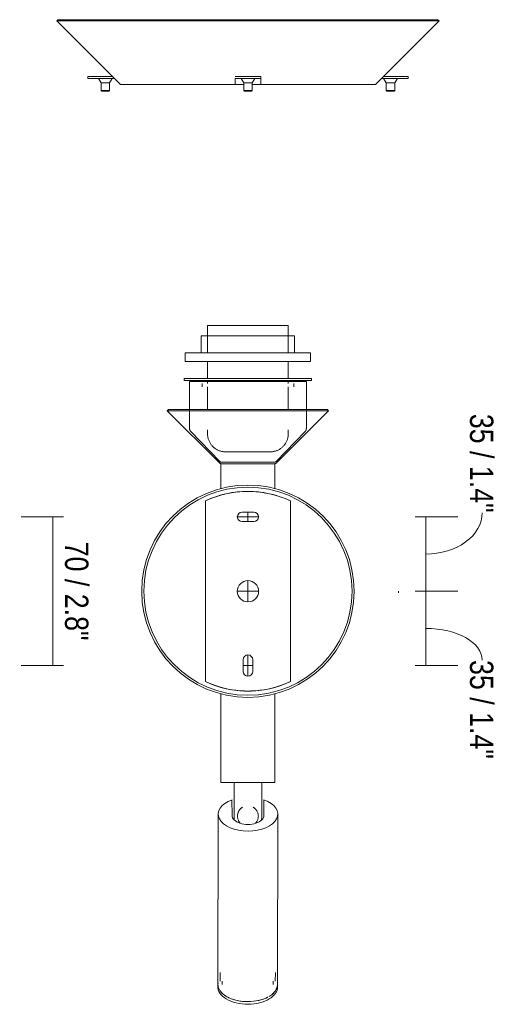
# Model space of a CAD drawing. Header units: millimetres. Extents: x -6679 to -4645, y 0 to 6729.
# Tile 4 of 5: x -4869 to -4645, y 106 to 569. Entities that reach past the tile are written whole.
import ezdxf

# ---------------------------------------------------------------- set-up
doc = ezdxf.new("R2010")
doc.units = ezdxf.units.MM
for name, color, linetype, lineweight in [('Cotas', 7, 'Continuous', 9), ('Cotas-5', 7, 'Continuous', 9), ('Lighthing Fixture Detail Wide Black', 7, 'Continuous', 20), ('Luminarias', 7, 'Continuous', 20)]:
    doc.layers.add(name, color=color, linetype=linetype, lineweight=lineweight)
doc.styles.add('Arial Narrow', font='Arialn.ttf', dxfattribs={"height": 11})
doc.dimstyles.new('FARO_-_2_2mm_Arial_Narrow_mm_Inch_Right', dxfattribs={"dimscale": 304.8, "dimtxt": 11.257741, "dimasz": 0, "dimexe": 0.049213, "dimexo": 0.0625, "dimgap": 0.008202, "dimtad": 1, "dimdec": 0, "dimzin": 0, "dimdsep": 46, "dimtxsty": 'Arial Narrow', "dimblk1": 'NONE', "dimblk2": 'NONE', "dimsah": 1, "dimcen": 0.09, "dimadec": 0, "dimazin": 0, "dimtfac": 1, "dimtdec": 4, "dimtix": 1, "dimtmove": 0, "dimatfit": 3, "dimfxl": 0.016404, "dimfxlon": 1, "dimtvp": 1, "dimtolj": 1, "dimtzin": 0, "dimarcsym": 2})
doc.dimstyles.new('FARO_-_2_2mm_Arial_Narrow_mm_Inch_Right_1', dxfattribs={"dimscale": 304.8, "dimtxt": 11.257741, "dimasz": 0, "dimexe": 0.049213, "dimexo": 0.0625, "dimgap": 0.008202, "dimtad": 1, "dimdec": 0, "dimzin": 0, "dimdsep": 46, "dimtxsty": 'Arial Narrow', "dimblk1": 'NONE', "dimblk2": 'NONE', "dimsah": 1, "dimcen": 0.09, "dimadec": 0, "dimazin": 0, "dimtfac": 1, "dimtdec": 4, "dimtix": 1, "dimtmove": 1, "dimatfit": 3, "dimfxl": 0.016404, "dimfxlon": 1, "dimtvp": 1, "dimtolj": 1, "dimtzin": 0, "dimarcsym": 2})

# ---------------------------------------------------------------- blocks, each defined once
blk = doc.blocks.new('20302 - 20302 SAVOY White structure wall lamp with LED reader-474468-Alzado_PDF Fixing')
at = {"layer": 'Luminarias', "color": 253, "lineweight": 9, "true_color": 0xaaaaaa}
for p, q in [((6490.06, 569.08), (6489.5, 568.51)), ((6489.5, 568.51), (6519.5, 538.51)), ((6501.57, 568.51), (6489.5, 568.51)), ((6490.07, 569.08), (6502.06, 569.08)), ((6501.57, 568.51), (6669.49, 568.51)), ((6668.92, 569.08), (6502.06, 569.08)), ((6639.5, 538.51), (6669.5, 568.51)), ((6669.5, 568.51), (6668.93, 569.08)), ((6504.1, 542.4), (6504.1, 541.4)), ((6504.1, 542.4), (6504.6, 542.4)), ((6515.61, 542.4), (6504.6, 542.4)), ((6573.52, 542.4), (6573.53, 542.4)), ((6573.53, 542.4), (6574.53, 542.4)), ((6574.53, 542.4), (6584.53, 542.4)), ((6584.53, 542.4), (6585.53, 542.4)), ((6585.53, 541.4), (6585.53, 542.4)), ((6654.36, 542.4), (6643.37, 542.4)), ((6654.36, 542.4), (6654.86, 542.4)), ((6654.86, 541.4), (6654.86, 542.4)), ((6504.6, 541.4), (6504.1, 541.4)), ((6504.6, 541.4), (6516.61, 541.4)), ((6509.11, 541.4), (6510.36, 539.4)), ((6510.36, 539.4), (6510.36, 535.7)), ((6510.63, 539.4), (6510.39, 539.4)), ((6510.63, 539.4), (6514.33, 539.4)), ((6514.36, 539.4), (6515.61, 541.4)), ((6514.36, 535.7), (6514.36, 539.4)), ((6527.55, 538.51), (6519.5, 538.51)), ((6527.55, 538.51), (6573.52, 538.51)), ((6573.52, 541.4), (6573.53, 541.4)), ((6573.52, 538.51), (6573.52, 541.4)), ((6577.56, 538.51), (6573.52, 538.51)), ((6574.53, 541.4), (6573.53, 541.4)), ((6584.53, 541.4), (6574.53, 541.4)), ((6576.28, 541.4), (6577.53, 539.4)), ((6577.53, 539.4), (6577.53, 535.7)), ((6577.8, 539.4), (6577.56, 539.4)), ((6577.8, 539.4), (6581.5, 539.4)), ((6585.52, 538.51), (6581.5, 538.51)), ((6581.53, 539.4), (6582.78, 541.4)), ((6581.53, 535.7), (6581.53, 539.4)), ((6585.53, 541.4), (6584.53, 541.4)), ((6585.52, 538.51), (6585.52, 541.4)), ((6585.52, 538.51), (6639.49, 538.51)), ((6642.37, 541.4), (6654.36, 541.4)), ((6643.34, 541.4), (6644.59, 539.4)), ((6644.59, 539.4), (6644.59, 535.7)), ((6644.86, 539.4), (6644.62, 539.4)), ((6644.86, 539.4), (6648.56, 539.4)), ((6648.59, 539.4), (6649.84, 541.4)), ((6648.59, 535.7), (6648.59, 539.4)), ((6654.86, 541.4), (6654.36, 541.4)), ((6510.36, 535.7), (6510.66, 535.4)), ((6510.39, 535.7), (6510.63, 535.7)), ((6514.33, 535.7), (6510.63, 535.7)), ((6510.69, 535.4), (6510.89, 535.4)), ((6510.89, 535.4), (6514.04, 535.4)), ((6514.06, 535.4), (6514.36, 535.7)), ((6577.53, 535.7), (6577.83, 535.4)), ((6577.56, 535.7), (6577.8, 535.7)), ((6581.5, 535.7), (6577.8, 535.7)), ((6577.85, 535.4), (6578.06, 535.4)), ((6578.06, 535.4), (6581.2, 535.4)), ((6581.23, 535.4), (6581.53, 535.7)), ((6644.59, 535.7), (6644.89, 535.4)), ((6644.62, 535.7), (6644.86, 535.7)), ((6648.56, 535.7), (6644.86, 535.7)), ((6645.12, 535.4), (6644.92, 535.4)), ((6645.12, 535.4), (6648.27, 535.4)), ((6648.29, 535.4), (6648.59, 535.7)), ((6560.5, 425.1), (6560.5, 412.2)), ((6560.5, 425.1), (6579.5, 425.1)), ((6579.5, 425.1), (6598.5, 425.1)), ((6598.5, 412.2), (6598.5, 425.1)), ((6557.55, 420.2), (6557.55, 412.2)), ((6557.55, 420.2), (6579.5, 420.2)), ((6579.5, 420.2), (6601.44, 420.2)), ((6601.44, 412.2), (6601.44, 420.2)), ((6550, 412.2), (6550, 408.2)), ((6579.5, 412.2), (6550, 412.2)), ((6550, 408.2), (6579.5, 408.2)), ((6560.5, 408.2), (6560.5, 400.2)), ((6609, 412.2), (6579.5, 412.2)), ((6579.5, 408.2), (6609, 408.2)), ((6598.5, 400.2), (6598.5, 408.2)), ((6609, 408.2), (6609, 412.2)), ((6549.5, 400.2), (6549.5, 399.2)), ((6579.39, 400.2), (6549.5, 400.2)), ((6549.5, 399.2), (6579.39, 399.2)), ((6552, 398.8), (6552, 376.61)), ((6552.44, 398.8), (6552, 398.8)), ((6606.96, 398.8), (6552.44, 398.8)), ((6560.5, 399.2), (6560.5, 397.81)), ((6579.39, 400.2), (6609.44, 400.2)), ((6609.44, 399.2), (6579.39, 399.2)), ((6598.5, 397.81), (6598.5, 399.2)), ((6607, 376.61), (6607, 398.8)), ((6609.5, 399.2), (6609.5, 400.2)), ((6557.89, 397.81), (6557.89, 396.2)), ((6560.5, 396.2), (6560.5, 385.57)), ((6598.5, 385.57), (6598.5, 396.2)), ((6601.1, 396.2), (6601.1, 397.81)), ((6542.06, 385.57), (6541.5, 385)), ((6541.5, 385), (6566.06, 360.44)), ((6541.5, 385), (6566.36, 385)), ((6566.55, 385.57), (6542.07, 385.57)), ((6617.49, 385), (6566.36, 385)), ((6566.55, 385.57), (6616.92, 385.57)), ((6592.94, 360.44), (6617.5, 385)), ((6617.5, 385), (6616.93, 385.57)), ((6560.5, 376), (6560.5, 374.14)), ((6598.5, 374.14), (6598.5, 376.02)), ((6552.56, 375.22), (6566.2, 361.1)), ((6592.79, 361.1), (6606.43, 375.22)), ((6566.8, 360), (6566.8, 348.29)), ((6579.5, 360), (6566.8, 360)), ((6592.2, 360), (6579.5, 360)), ((6592.2, 348.29), (6592.2, 360)), ((6566.8, 251.71), (6566.8, 210)), ((6592.2, 210), (6592.2, 251.71)), ((6579.5, 210), (6566.8, 210)), ((6573, 210), (6573, 193.5)), ((6579.5, 210), (6592.2, 210)), ((6586, 193.5), (6586, 210)), ((6571.99, 201.86), (6572.02, 194.51)), ((6586.99, 201.86), (6587.02, 194.51)), ((6565.52, 195.11), (6565.39, 114.83)), ((6593.39, 114.78), (6593.52, 195.06)), ((6566.4, 120.56), (6566.39, 116.47)), ((6567.38, 116.46), (6567.38, 114.83)), ((6591.4, 114.79), (6591.4, 116.43)), ((6592.39, 116.42), (6592.4, 120.52)), ((6565.39, 114.83), (6565.39, 113.6)), ((6593.39, 113.56), (6593.39, 114.78))]:
    blk.add_line(p, q, dxfattribs=at)
at = {"layer": 'Luminarias', "color": 253, "lineweight": 9, "true_color": 0xaaaaaa, "flags": 128}
for points in [[(6552.56, 375.22), (6552.5, 375.28), (6552.45, 375.34), (6552.4, 375.4), (6552.35, 375.47), (6552.31, 375.53), (6552.27, 375.6), (6552.23, 375.67), (6552.19, 375.74), (6552.16, 375.81), (6552.13, 375.89), (6552.1, 375.96), (6552.08, 376.04), (6552.06, 376.12), (6552.04, 376.19), (6552.02, 376.27), (6552.01, 376.35), (6552, 376.43), (6552, 376.51), (6552, 376.59), (6552, 376.61)], [(6607, 376.61), (6606.99, 376.53), (6606.99, 376.45), (6606.98, 376.37), (6606.97, 376.29), (6606.96, 376.21), (6606.94, 376.13), (6606.92, 376.06), (6606.89, 375.98), (6606.87, 375.9), (6606.84, 375.83), (6606.81, 375.76), (6606.77, 375.69), (6606.73, 375.61), (6606.69, 375.55), (6606.65, 375.48), (6606.6, 375.41), (6606.55, 375.35), (6606.5, 375.29), (6606.45, 375.23), (6606.43, 375.22)], [(6568.89, 365.6), (6568.69, 365.61), (6568.35, 365.63), (6568.01, 365.66), (6567.67, 365.71), (6567.34, 365.77), (6567, 365.84), (6566.67, 365.93), (6566.35, 366.03), (6566.02, 366.15), (6565.71, 366.27), (6565.4, 366.41), (6565.09, 366.56), (6564.79, 366.73), (6564.5, 366.9), (6564.21, 367.09), (6563.93, 367.29), (6563.66, 367.5), (6563.4, 367.72), (6563.15, 367.95), (6562.91, 368.19), (6562.68, 368.44), (6562.45, 368.7), (6562.24, 368.96), (6562.04, 369.24), (6561.85, 369.52), (6561.67, 369.81), (6561.5, 370.11), (6561.35, 370.42), (6561.21, 370.73), (6561.08, 371.04), (6560.96, 371.36), (6560.85, 371.69), (6560.76, 372.02), (6560.68, 372.35), (6560.62, 372.69), (6560.57, 373.02), (6560.53, 373.36), (6560.51, 373.7), (6560.5, 374.04), (6560.5, 374.14)], [(6598.5, 374.14), (6598.49, 373.79), (6598.47, 373.45), (6598.43, 373.11), (6598.39, 372.78), (6598.33, 372.44), (6598.25, 372.11), (6598.16, 371.78), (6598.06, 371.45), (6597.95, 371.13), (6597.82, 370.81), (6597.68, 370.5), (6597.53, 370.19), (6597.37, 369.89), (6597.19, 369.6), (6597, 369.32), (6596.81, 369.04), (6596.6, 368.77), (6596.38, 368.51), (6596.15, 368.26), (6595.91, 368.01), (6595.66, 367.78), (6595.4, 367.56), (6595.13, 367.34), (6594.86, 367.14), (6594.57, 366.95), (6594.28, 366.77), (6593.98, 366.61), (6593.68, 366.45), (6593.37, 366.31), (6593.05, 366.18), (6592.73, 366.06), (6592.41, 365.96), (6592.08, 365.87), (6591.75, 365.79), (6591.41, 365.72), (6591.07, 365.67), (6590.73, 365.64), (6590.39, 365.61), (6590.05, 365.6), (6589.96, 365.6)], [(6571.34, 365.6), (6571.17, 365.6), (6570.92, 365.6), (6570.69, 365.6), (6570.47, 365.6), (6570.27, 365.6), (6570.08, 365.6), (6569.9, 365.6), (6569.74, 365.6), (6569.6, 365.6), (6569.47, 365.6), (6569.36, 365.6), (6569.26, 365.6), (6569.18, 365.6), (6569.12, 365.6), (6569.07, 365.6), (6569.05, 365.6), (6569.03, 365.6), (6569.03, 365.6)], [(6569.03, 365.6), (6569.04, 365.6), (6569.07, 365.6), (6569.11, 365.6), (6569.17, 365.6), (6569.24, 365.6), (6569.33, 365.6), (6569.44, 365.6), (6569.56, 365.6), (6569.7, 365.6), (6569.86, 365.6), (6570.03, 365.6), (6570.21, 365.6), (6570.41, 365.6), (6570.63, 365.6), (6570.86, 365.6), (6571.1, 365.6), (6571.36, 365.6), (6571.63, 365.6), (6571.91, 365.6), (6572.21, 365.6), (6572.51, 365.6), (6572.83, 365.6), (6573.16, 365.6), (6573.49, 365.6), (6573.84, 365.6), (6574.2, 365.6), (6574.56, 365.6), (6574.94, 365.6), (6575.32, 365.6), (6575.7, 365.6), (6576.1, 365.6), (6576.5, 365.6), (6576.9, 365.6), (6577.31, 365.6), (6577.72, 365.6), (6578.13, 365.6), (6578.55, 365.6), (6578.96, 365.6), (6579.38, 365.6), (6579.5, 365.6)], [(6579.5, 365.6), (6579.91, 365.6), (6580.33, 365.6), (6580.75, 365.6), (6581.16, 365.6), (6581.57, 365.6), (6581.98, 365.6), (6582.39, 365.6), (6582.79, 365.6), (6583.18, 365.6), (6583.57, 365.6), (6583.95, 365.6), (6584.33, 365.6), (6584.7, 365.6), (6585.05, 365.6), (6585.4, 365.6), (6585.74, 365.6), (6586.08, 365.6), (6586.4, 365.6), (6586.7, 365.6), (6587, 365.6), (6587.29, 365.6), (6587.56, 365.6), (6587.82, 365.6), (6588.07, 365.6), (6588.3, 365.6), (6588.52, 365.6), (6588.72, 365.6), (6588.91, 365.6), (6589.09, 365.6), (6589.25, 365.6), (6589.39, 365.6), (6589.52, 365.6), (6589.63, 365.6), (6589.73, 365.6), (6589.81, 365.6), (6589.87, 365.6), (6589.92, 365.6), (6589.95, 365.6), (6589.96, 365.6), (6589.96, 365.6)], [(6589.96, 365.6), (6589.95, 365.6), (6589.93, 365.6), (6589.88, 365.6), (6589.83, 365.6), (6589.75, 365.6), (6589.66, 365.6), (6589.55, 365.6), (6589.43, 365.6), (6589.29, 365.6), (6589.13, 365.6), (6588.96, 365.6), (6588.78, 365.6), (6588.58, 365.6), (6588.36, 365.6), (6588.13, 365.6), (6587.89, 365.6), (6587.63, 365.6)], [(6567.06, 360), (6567, 360), (6566.94, 360.01), (6566.88, 360.02), (6566.82, 360.03), (6566.76, 360.04), (6566.7, 360.06), (6566.65, 360.08), (6566.59, 360.1), (6566.53, 360.12), (6566.48, 360.14), (6566.42, 360.17), (6566.37, 360.2), (6566.32, 360.23), (6566.27, 360.26), (6566.22, 360.3), (6566.17, 360.33), (6566.13, 360.37), (6566.08, 360.41), (6566.06, 360.44)], [(6566.92, 360.8), (6566.88, 360.8), (6566.84, 360.8), (6566.8, 360.81), (6566.76, 360.81), (6566.72, 360.82), (6566.68, 360.83), (6566.64, 360.84), (6566.61, 360.85), (6566.57, 360.86), (6566.53, 360.88), (6566.49, 360.9), (6566.46, 360.91), (6566.42, 360.93), (6566.39, 360.95), (6566.36, 360.97), (6566.32, 361), (6566.29, 361.02), (6566.26, 361.05), (6566.23, 361.08), (6566.2, 361.1), (6566.2, 361.1)], [(6567.98, 360.8), (6567.92, 360.8), (6567.73, 360.8), (6567.57, 360.8), (6567.42, 360.8), (6567.29, 360.8), (6567.18, 360.8), (6567.08, 360.8), (6567.01, 360.8), (6566.96, 360.8), (6566.93, 360.8), (6566.92, 360.8)], [(6566.92, 360.8), (6566.93, 360.8), (6566.96, 360.8), (6567.01, 360.8), (6567.08, 360.8), (6567.12, 360.8)], [(6567.12, 360.8), (6567.22, 360.8), (6567.34, 360.8), (6567.48, 360.8), (6567.64, 360.8), (6567.82, 360.8), (6568.01, 360.8), (6568.23, 360.8), (6568.46, 360.8), (6568.71, 360.8), (6568.97, 360.8), (6569.26, 360.8), (6569.56, 360.8), (6569.87, 360.8), (6570.21, 360.8), (6570.55, 360.8), (6570.91, 360.8), (6571.29, 360.8), (6571.68, 360.8), (6572.08, 360.8), (6572.49, 360.8), (6572.91, 360.8), (6573.34, 360.8), (6573.79, 360.8), (6574.24, 360.8), (6574.7, 360.8), (6575.17, 360.8), (6575.65, 360.8), (6576.13, 360.8), (6576.62, 360.8), (6577.11, 360.8), (6577.6, 360.8), (6578.1, 360.8), (6578.6, 360.8), (6579.1, 360.8), (6579.61, 360.8), (6580.11, 360.8), (6580.61, 360.8), (6581.11, 360.8), (6581.61, 360.8), (6582.1, 360.8), (6582.59, 360.8), (6583.08, 360.8), (6583.56, 360.8), (6584.03, 360.8), (6584.5, 360.8), (6584.95, 360.8), (6585.4, 360.8), (6585.84, 360.8), (6586.27, 360.8), (6586.69, 360.8), (6587.1, 360.8), (6587.49, 360.8), (6587.87, 360.8), (6588.24, 360.8), (6588.59, 360.8), (6588.93, 360.8), (6589.26, 360.8), (6589.57, 360.8), (6589.86, 360.8), (6590.14, 360.8), (6590.4, 360.8), (6590.64, 360.8), (6590.86, 360.8), (6591.07, 360.8), (6591.26, 360.8), (6591.43, 360.8), (6591.58, 360.8), (6591.71, 360.8), (6591.82, 360.8), (6591.91, 360.8), (6591.98, 360.8), (6592.03, 360.8), (6592.06, 360.8), (6592.07, 360.8)], [(6568.75, 360), (6568.54, 360), (6568.32, 360), (6568.11, 360), (6567.93, 360), (6567.76, 360), (6567.61, 360), (6567.48, 360), (6567.37, 360), (6567.28, 360), (6567.21, 360), (6567.16, 360), (6567.13, 360), (6567.12, 360)], [(6567.12, 360), (6567.13, 360), (6567.16, 360), (6567.21, 360), (6567.28, 360), (6567.36, 360), (6567.47, 360), (6567.6, 360), (6567.75, 360), (6567.91, 360), (6568.09, 360), (6568.3, 360), (6568.52, 360), (6568.75, 360), (6569.01, 360), (6569.28, 360), (6569.57, 360), (6569.87, 360), (6570.19, 360), (6570.52, 360), (6570.87, 360), (6571.23, 360), (6571.61, 360), (6572, 360), (6572.4, 360), (6572.81, 360), (6573.23, 360), (6573.66, 360), (6574.1, 360), (6574.55, 360), (6575.01, 360), (6575.22, 360)], [(6575.22, 360), (6575.68, 360), (6576.16, 360), (6576.64, 360), (6577.12, 360), (6577.61, 360), (6578.1, 360), (6578.59, 360), (6579.09, 360), (6579.58, 360), (6580.08, 360), (6580.57, 360), (6581.06, 360), (6581.55, 360), (6582.04, 360), (6582.52, 360), (6583, 360), (6583.47, 360), (6583.94, 360), (6584.4, 360), (6584.85, 360), (6585.29, 360), (6585.72, 360), (6586.14, 360), (6586.56, 360), (6586.96, 360), (6587.35, 360), (6587.72, 360), (6588.09, 360), (6588.44, 360), (6588.77, 360), (6589.09, 360), (6589.4, 360), (6589.69, 360), (6589.96, 360), (6590.21, 360), (6590.45, 360), (6590.68, 360), (6590.88, 360), (6591.06, 360), (6591.23, 360), (6591.38, 360), (6591.51, 360), (6591.62, 360), (6591.71, 360), (6591.78, 360), (6591.83, 360), (6591.86, 360), (6591.87, 360)], [(6591.87, 360), (6591.86, 360), (6591.83, 360), (6591.79, 360), (6591.72, 360), (6591.63, 360), (6591.52, 360), (6591.39, 360), (6591.25, 360), (6591.08, 360), (6590.9, 360), (6590.7, 360), (6590.48, 360), (6590.24, 360)], [(6591.87, 360.8), (6591.77, 360.8), (6591.65, 360.8), (6591.51, 360.8), (6591.35, 360.8), (6591.18, 360.8), (6590.98, 360.8)], [(6592.07, 360.8), (6592.06, 360.8), (6592.03, 360.8), (6591.98, 360.8), (6591.91, 360.8), (6591.87, 360.8)], [(6592.94, 360.44), (6592.89, 360.4), (6592.85, 360.36), (6592.8, 360.32), (6592.75, 360.28), (6592.7, 360.25), (6592.65, 360.22), (6592.6, 360.19), (6592.55, 360.16), (6592.49, 360.13), (6592.44, 360.11), (6592.38, 360.09), (6592.33, 360.07), (6592.27, 360.05), (6592.21, 360.04), (6592.15, 360.03), (6592.09, 360.02), (6592.03, 360.01), (6591.97, 360), (6591.91, 360), (6591.87, 360)], [(6592.79, 361.1), (6592.76, 361.08), (6592.73, 361.05), (6592.7, 361.02), (6592.67, 361), (6592.64, 360.98), (6592.6, 360.95), (6592.57, 360.93), (6592.54, 360.91), (6592.5, 360.9), (6592.46, 360.88), (6592.43, 360.86), (6592.39, 360.85), (6592.35, 360.84), (6592.31, 360.83), (6592.27, 360.82), (6592.23, 360.81), (6592.19, 360.81), (6592.15, 360.8), (6592.11, 360.8), (6592.07, 360.8), (6592.07, 360.8)], [(6581.35, 346.96), (6579.47, 347), (6577.6, 346.96), (6575.72, 346.85), (6573.85, 346.66), (6571.99, 346.4), (6570.14, 346.06), (6568.3, 345.65), (6566.49, 345.16), (6564.69, 344.61), (6562.92, 343.98), (6561.17, 343.28), (6559.5, 342.53)], [(6599.5, 342.53), (6597.78, 343.3), (6596.03, 343.99), (6594.26, 344.62), (6592.46, 345.18), (6590.65, 345.66), (6588.81, 346.07), (6586.96, 346.4), (6585.1, 346.66), (6583.23, 346.85)], [(6559.5, 257.47), (6561.21, 256.7), (6562.96, 256.01), (6564.73, 255.38), (6566.53, 254.82), (6568.34, 254.34), (6570.18, 253.93), (6572.03, 253.6), (6573.89, 253.34), (6575.76, 253.15), (6577.64, 253.04), (6579.52, 253), (6581.4, 253.04), (6583.27, 253.15), (6585.14, 253.34), (6587, 253.6), (6588.85, 253.94), (6590.69, 254.35), (6592.5, 254.84), (6594.3, 255.39), (6596.07, 256.02), (6597.82, 256.72), (6599.5, 257.47)], [(6575.86, 190.82), (6575.7, 191), (6575.54, 191.21), (6575.39, 191.43), (6575.24, 191.66), (6575.11, 191.92), (6574.98, 192.19), (6574.87, 192.49), (6574.77, 192.79), (6574.7, 193.11), (6574.64, 193.44), (6574.61, 193.78), (6574.6, 194.12), (6574.61, 194.46), (6574.65, 194.8), (6574.71, 195.13), (6574.78, 195.45), (6574.88, 195.75), (6575, 196.04), (6575.12, 196.31), (6575.26, 196.57), (6575.41, 196.8), (6575.56, 197.02), (6575.72, 197.22), (6575.88, 197.4), (6576.04, 197.57), (6576.2, 197.72), (6576.36, 197.86), (6576.52, 197.99), (6576.67, 198.1), (6576.83, 198.21), (6576.98, 198.3), (6577, 198.31)], [(6583.13, 190.81), (6583.29, 190.99), (6583.44, 191.19), (6583.59, 191.41), (6583.74, 191.65), (6583.88, 191.91), (6584, 192.18), (6584.12, 192.47), (6584.21, 192.78), (6584.29, 193.1), (6584.35, 193.43), (6584.38, 193.76), (6584.4, 194.1), (6584.38, 194.45), (6584.35, 194.78), (6584.29, 195.11), (6584.21, 195.43), (6584.11, 195.74), (6584, 196.03), (6583.87, 196.3), (6583.74, 196.55), (6583.59, 196.79), (6583.44, 197.01), (6583.28, 197.21), (6583.12, 197.39), (6582.96, 197.56), (6582.8, 197.71), (6582.64, 197.85), (6582.49, 197.98), (6582.33, 198.1), (6582.18, 198.2), (6582.03, 198.29), (6582, 198.31)], [(6573.14, 192.29), (6573.11, 192.44), (6573.07, 192.64), (6573.04, 192.84), (6573.02, 193.04), (6573, 193.23), (6573, 193.43), (6573, 193.5)], [(6586, 193.5), (6585.99, 193.3), (6585.98, 193.1), (6585.96, 192.9), (6585.93, 192.7), (6585.9, 192.51), (6585.85, 192.31), (6585.83, 192.23)]]:
    blk.add_lwpolyline(points, dxfattribs=at)
at = {"layer": 'Luminarias', "color": 253, "lineweight": 9, "true_color": 0xaaaaaa}
for radius, start, end in [(50, 90, 270), (49, 90, 270), (50, 270, 90), (49, 270, 90)]:
    blk.add_arc((6579.5, 300), radius, start, end, dxfattribs=at)
for centre, major_axis, start_param, end_param in [((6579.52, 195.08), (-14, 0.02), 5.280498, 7.856737), ((6579.52, 195.08), (-14, 0.02), 1.573551, 4.149791), ((6579.52, 194.51), (-7.5, 0.01), 0.002755, 3.144348), ((6579.5, 185.25), (-14, 0.02), 5.182814, 5.192607), ((6579.5, 185.25), (-14, 0.02), 4.232072, 4.244484), ((6579.39, 113.58), (-14, 0.02), 6.225132, 7.870884), ((6579.39, 114.81), (-14, 0.02), 6.197767, 6.477834), ((6579.39, 114.81), (-14, 0.02), 6.193541, 6.392682), ((6579.39, 114.81), (-14, 0.02), 0.194608, 0.294538), ((6579.39, 114.81), (-14, 0.02), 0.27944, 0.349453), ((6579.39, 114.81), (-14, 0.02), 0.349581, 0.464754), ((6579.39, 113.58), (-14, 0.02), 1.587699, 3.172334), ((6579.39, 114.81), (-14, 0.02), 2.38235, 3.158495), ((6579.39, 114.81), (-14, 0.02), 2.659462, 2.73975), ((6579.39, 114.81), (-14, 0.02), 2.839415, 3.226202), ((6579.39, 114.81), (-14, 0.02), 3.158495, 3.195866), ((6579.39, 114.81), (-14, 0.02), 0.465273, 1.587699), ((6579.39, 114.81), (-14, 0.02), 0.476928, 0.649554), ((6579.39, 114.81), (-14, 0.02), 0.66235, 0.834353), ((6579.39, 114.81), (-14, 0.02), 0.847561, 1.019153), ((6579.39, 114.81), (-14, 0.02), 1.03267, 1.204739), ((6579.39, 114.81), (-14, 0.02), 1.217727, 1.388752), ((6579.39, 114.81), (-14, 0.02), 1.402758, 1.573551), ((6579.39, 114.81), (-14, 0.02), 1.587699, 2.314762), ((6579.39, 114.81), (-14, 0.02), 1.587781, 1.936944), ((6579.39, 114.81), (-14, 0.02), 1.943151, 2.112033), ((6579.39, 114.81), (-14, 0.02), 2.12795, 2.273355), ((6579.39, 114.81), (-14, 0.02), 2.287488, 2.31275), ((6579.39, 114.81), (-14, 0.02), 2.479555, 2.583555)]:
    blk.add_ellipse(centre, major_axis=major_axis, ratio=0.573575, start_param=start_param, end_param=end_param, dxfattribs=at)
for points in [[(6579.5, 347), (6579.31, 347), (6578.93, 347), (6578.43, 346.99), (6578.06, 346.98), (6577.87, 346.97), (6577.87, 346.97), (6578.06, 346.98), (6578.43, 346.99), (6578.93, 347), (6579.31, 347), (6579.5, 347)], [(6579.5, 347), (6579.68, 347), (6580.06, 347), (6580.56, 346.99), (6580.93, 346.98), (6581.12, 346.97), (6581.12, 346.97), (6580.93, 346.98), (6580.56, 346.99), (6580.06, 347), (6579.68, 347), (6579.5, 347)], [(6579.5, 253), (6579.68, 253), (6580.06, 253), (6580.56, 253.01), (6580.93, 253.02), (6581.12, 253.03), (6581.12, 253.03), (6580.93, 253.02), (6580.56, 253.01), (6580.06, 253), (6579.68, 253), (6579.5, 253)]]:
    blk.add_open_spline(points, degree=3, dxfattribs=at)
blk.add_open_spline([(6579.5, 253), (6579.3, 253), (6579.03, 253), (6578.68, 253.01), (6578.45, 253.01), (6578.25, 253.02), (6578.08, 253.02), (6577.97, 253.02), (6577.88, 253.03), (6577.87, 253.03), (6577.89, 253.03), (6577.94, 253.03), (6578.05, 253.02), (6578.24, 253.02), (6578.5, 253.01), (6578.91, 253), (6579.25, 253), (6579.5, 253)], degree=3, knots=[0, 0, 0, 0, 0.111111, 0.166667, 0.222222, 0.277778, 0.333333, 0.388889, 0.444444, 0.513889, 0.548611, 0.583333, 0.652778, 0.722222, 0.791667, 0.861111, 1, 1, 1, 1], dxfattribs=at)
blk = doc.blocks.new('DIMBLOCK13-Alzado_PDF Fixing')
at = {"layer": 'Cotas-5', "color": 251, "true_color": 0x5b5b5b, "transparency": 16777216}
for p, q in [((-4682.51, 335), (-4662.51, 335)), ((-4677.51, 335), (-4682.51, 335)), ((-4677.51, 300), (-4677.51, 335)), ((-4682.51, 300), (-4662.51, 300)), ((-4677.51, 300), (-4682.51, 300))]:
    blk.add_line(p, q, dxfattribs=at)
blk.add_ellipse((-4677.51, 336.88), major_axis=(-26.51, 0), ratio=0.730863, start_param=1.570796, end_param=3.141593, dxfattribs=at)
at = {"layer": 'Cotas-5', "color": 0, "transparency": 16777216, "insert": (-4645.72, 383.52), "char_height": 11, "width": 55.9671, "attachment_point": 1, "rotation": 270, "line_spacing_factor": 0.974696, "style": 'Arial Narrow'}
blk.add_mtext('35 / 1.4"', dxfattribs=at)
blk = doc.blocks.new('_None')
blk = doc.blocks.new('DIMBLOCK14-Alzado_PDF Fixing')
at = {"layer": 'Cotas-5', "color": 251, "true_color": 0x5b5b5b, "transparency": 16777216}
for p, q in [((-4682.51, 300), (-4662.51, 300)), ((-4677.51, 300), (-4682.51, 300)), ((-4677.51, 265), (-4677.51, 300)), ((-4682.51, 265), (-4662.51, 265)), ((-4677.51, 265), (-4682.51, 265))]:
    blk.add_line(p, q, dxfattribs=at)
blk.add_ellipse((-4677.51, 267.6), major_axis=(-26.51, 0), ratio=0.561918, start_param=3.141593, end_param=4.712389, dxfattribs=at)
at = {"layer": 'Cotas-5', "color": 0, "transparency": 16777216, "insert": (-4645.72, 267.6), "char_height": 11, "width": 55.9671, "attachment_point": 1, "rotation": 270, "line_spacing_factor": 0.974696, "style": 'Arial Narrow'}
blk.add_mtext('35 / 1.4"', dxfattribs=at)
blk = doc.blocks.new('DIMBLOCK15-Alzado_PDF Fixing')
at = {"layer": 'Cotas-5', "color": 251, "true_color": 0x5b5b5b, "transparency": 16777216}
for p, q in [((-4848.09, 335), (-4868.09, 335)), ((-4853.09, 265), (-4853.09, 335)), ((-4853.09, 335), (-4848.09, 335)), ((-4848.09, 265), (-4868.09, 265)), ((-4853.09, 265), (-4848.09, 265))]:
    blk.add_line(p, q, dxfattribs=at)
at = {"layer": 'Cotas-5', "color": 0, "transparency": 16777216, "insert": (-4836.38, 323.32), "char_height": 11, "width": 55.9671, "attachment_point": 1, "rotation": 270, "line_spacing_factor": 0.974696, "style": 'Arial Narrow'}
blk.add_mtext('70 / 2.8"', dxfattribs=at)

msp = doc.modelspace()

# ---------------------------------------------------------------- linework, layer by layer
at = {"layer": 'Lighthing Fixture Detail Wide Black'}
for p, q in [((-4781.26, 342.53), (-4781.26, 257.47)), ((-4741.26, 257.47), (-4741.26, 342.53)), ((-4766.26, 335), (-4756.26, 335)), ((-4764.01, 337.25), (-4758.51, 337.25)), ((-4761.26, 337.25), (-4761.26, 332.75)), ((-4764.01, 332.75), (-4758.51, 332.75)), ((-4761.26, 305), (-4761.26, 295)), ((-4766.26, 300), (-4756.26, 300)), ((-4690.33, 300.03), (-4690.33, 299.24)), ((-4761.26, 260), (-4761.26, 270)), ((-4763.51, 262.25), (-4763.51, 267.75)), ((-4763.51, 265), (-4759.01, 265)), ((-4759.01, 267.75), (-4759.01, 262.25))]:
    msp.add_line(p, q, dxfattribs=at)
msp.add_circle((-4761.26, 300), 5, dxfattribs=at)
for centre, radius, start, end in [((-4761.26, 300.27), 46.75, 64.6742, 115.3258), ((-4764.01, 335), 2.25, 90, 270), ((-4758.51, 335), 2.25, 270, 90), ((-4761.26, 267.75), 2.25, 0, 180), ((-4761.26, 262.25), 2.25, 180, 0), ((-4761.26, 300), 47, 244.8157, 295.1843)]:
    msp.add_arc(centre, radius, start, end, dxfattribs=at)

# ---------------------------------------------------------------- block references
at = {"layer": 'Luminarias', "color": 253, "lineweight": 9, "true_color": 0xaaaaaa}
msp.add_blockref('20302 - 20302 SAVOY White structure wall lamp with LED reader-474468-Alzado_PDF Fixing', (-11340.76, 0), dxfattribs=at)

# ---------------------------------------------------------------- dimensions: what is measured, and where the dimension line sits
at = {"layer": 'Cotas', "color": 251, "true_color": 0x5b5b5b}
for base, p1, p2, picture, middle in [((-4677.51, 335), (-4682.51, 300), (-4682.51, 335), 'DIMBLOCK13-Alzado_PDF Fixing', (-4653.05, 355.53)), ((-4677.51, 300), (-4682.51, 265), (-4682.51, 300), 'DIMBLOCK14-Alzado_PDF Fixing', (-4653.05, 239.62))]:
    dim = msp.add_linear_dim(base=base, p1=p1, p2=p2, angle=90, dimstyle='FARO_-_2_2mm_Arial_Narrow_mm_Inch_Right_1', override={"dimtad": 4, "dimpost": '<>', "dimfxl": 35}, dxfattribs=at)
    dim.commit()
    dim.dimension.update_dxf_attribs({"geometry": picture, "text_midpoint": middle, "dimtype": 160, "text_rotation": 90})
dim = msp.add_linear_dim(base=(-4853.09, 335), p1=(-4848.09, 265), p2=(-4848.09, 335), angle=90, dimstyle='FARO_-_2_2mm_Arial_Narrow_mm_Inch_Right', override={"dimtad": 4, "dimpost": '<>', "dimfxl": 70}, dxfattribs=at)
dim.commit()
dim.dimension.update_dxf_attribs({"geometry": 'DIMBLOCK15-Alzado_PDF Fixing', "text_midpoint": (-4843.47, 300)})

doc.saveas('drawing.dxf')
